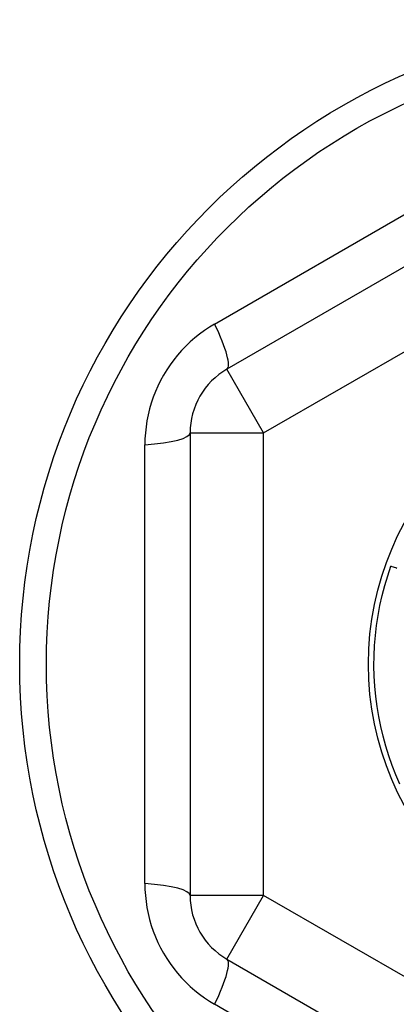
# Model space of a CAD drawing. Header units: inches. Extents: x 48.1 to 120.1, y 31.5 to 55.7.
# Tile 42 of 85: x 89.584 to 89.785, y 34.894 to 35.421. Entities that reach past the tile are written whole.
import ezdxf

# ---------------------------------------------------------------- set-up
doc = ezdxf.new("R2010")
doc.units = ezdxf.units.IN
doc.header["$MEASUREMENT"] = 0
doc.layers.add('Visible Edges(ANSI)', color=7, linetype='Continuous', lineweight=25)
doc.layers.add('Visible Tangent Edges(ANSI)', color=7, linetype='Continuous', lineweight=25)

msp = doc.modelspace()

# ---------------------------------------------------------------- linework, layer by layer
at = {"layer": 'Visible Edges(ANSI)'}
for p, q in [((89.90914, 35.35789), (89.69458, 35.23401)), ((89.67489, 35.19991), (89.67489, 34.95215)), ((89.69458, 34.91805), (89.90914, 34.79417))]:
    msp.add_line(p, q, dxfattribs=at)
at = {"layer": 'Visible Edges(ANSI)', "flags": 128}
for points in [[(89.78721, 35.01177), (89.78505, 35.01676), (89.78307, 35.02183), (89.78126, 35.02696), (89.77963, 35.03215), (89.77819, 35.0374), (89.77693, 35.0427), (89.77586, 35.04803), (89.77497, 35.0534), (89.77427, 35.0588), (89.77376, 35.06422), (89.77345, 35.06965), (89.77332, 35.07509), (89.77338, 35.08053), (89.77363, 35.08597), (89.77408, 35.09139), (89.77471, 35.0968), (89.77553, 35.10217), (89.77654, 35.10752), (89.77773, 35.11283), (89.77911, 35.1181), (89.78068, 35.12331), (89.78242, 35.12846)], [(89.78558, 35.12733), (89.78495, 35.12756), (89.78432, 35.12779), (89.78369, 35.12801), (89.78305, 35.12824), (89.78242, 35.12846)]]:
    msp.add_lwpolyline(points, dxfattribs=at)
at = {"layer": 'Visible Edges(ANSI)'}
for radius in [0.34516, 0.15846]:
    msp.add_circle((89.92883, 35.07603), radius, dxfattribs=at)
for centre, start, end in [((89.71426, 35.19991), 120, 180), ((89.71426, 34.95215), 180, 240)]:
    msp.add_arc(centre, 0.03937, start, end, dxfattribs=at)
at = {"layer": 'Visible Tangent Edges(ANSI)'}
for p, q in [((89.688, 35.25819), (89.89149, 35.37567)), ((89.71426, 35.19991), (89.92883, 35.32379)), ((89.71426, 35.19991), (89.69458, 35.23401)), ((89.67489, 35.19991), (89.71426, 35.19991)), ((89.71426, 34.95215), (89.71426, 35.19991)), ((89.65066, 34.95854), (89.65066, 35.19352)), ((89.71426, 34.95215), (89.67489, 34.95215)), ((89.69458, 34.91805), (89.71426, 34.95215)), ((89.92883, 34.82827), (89.71426, 34.95215)), ((89.89149, 34.77639), (89.688, 34.89387))]:
    msp.add_line(p, q, dxfattribs=at)
at = {"layer": 'Visible Tangent Edges(ANSI)', "flags": 128}
for points in [[(89.688, 35.25819), (89.68525, 35.25652), (89.68255, 35.25472), (89.67993, 35.2528), (89.67739, 35.25076), (89.67493, 35.24861), (89.67256, 35.24635), (89.6703, 35.24399), (89.66815, 35.24154), (89.6661, 35.23899), (89.66417, 35.23635), (89.66235, 35.23363), (89.66065, 35.23082), (89.65908, 35.22795), (89.65763, 35.22501), (89.65631, 35.22202), (89.65513, 35.21898), (89.65409, 35.21588), (89.65318, 35.21275), (89.65242, 35.20958), (89.65178, 35.20638), (89.65129, 35.20317), (89.65094, 35.19995), (89.65073, 35.19673), (89.65066, 35.19352)], [(89.65066, 34.95854), (89.65073, 34.95533), (89.65094, 34.9521), (89.65129, 34.94887), (89.65178, 34.94564), (89.65242, 34.94244), (89.65319, 34.93926), (89.6541, 34.93612), (89.65515, 34.93303), (89.65634, 34.92998), (89.65766, 34.92699), (89.65911, 34.92405), (89.66068, 34.92118), (89.66239, 34.91838), (89.66421, 34.91566), (89.66614, 34.91302), (89.66819, 34.91048), (89.67034, 34.90803), (89.6726, 34.90567), (89.67496, 34.90342), (89.67742, 34.90128), (89.67995, 34.89925), (89.68256, 34.89733), (89.68525, 34.89554), (89.688, 34.89387)]]:
    msp.add_lwpolyline(points, dxfattribs=at)
at = {"layer": 'Visible Tangent Edges(ANSI)'}
msp.add_circle((89.92883, 35.07603), 0.33084, dxfattribs=at)
for centre, major_axis, start_param, end_param in [((89.67489, 35.2681), (0.01969, -0.0341), 0, 1.176113), ((89.63552, 35.19991), (0.03937, 0), 5.107073, 6.283185), ((89.63552, 34.95215), (0.03937, 0), 0, 1.176113), ((89.67489, 34.88396), (0.01969, 0.0341), 5.107073, 6.283185)]:
    msp.add_ellipse(centre, major_axis=major_axis, ratio=0.175929, start_param=start_param, end_param=end_param, dxfattribs=at)

doc.saveas('drawing.dxf')
